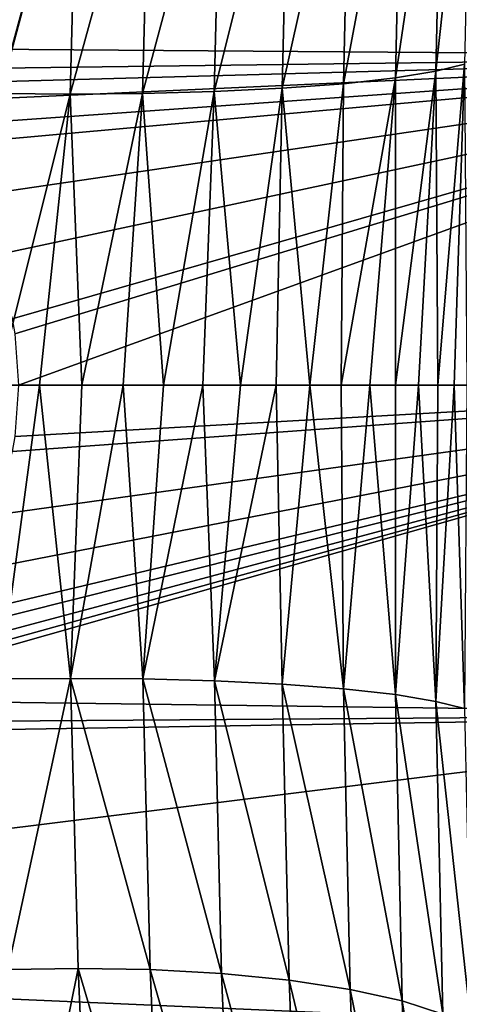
# Model space of a CAD drawing. Header units: metres. Extents: x -82 to 67, y -109 to 109.
# Tile 137 of 216: x 57.32 to 60.94, y -6.64 to 1.47. Entities that reach past the tile are written whole.
import ezdxf

# ---------------------------------------------------------------- set-up
doc = ezdxf.new("R2010")
doc.units = ezdxf.units.M
doc.layers.add('solid_21_382_010_XXX', color=7, linetype='CONTINUOUS')

msp = doc.modelspace()

# ---------------------------------------------------------------- linework, layer by layer
at = {"layer": 'solid_21_382_010_XXX'}
for points in [[(54.665703, 1.340581, -24.735683), (64.777504, 3.848199, -25.204754), (48.861782, 3.158001, -25.046127)], [(54.665703, 1.340581, -24.735683), (55.175762, 1.245489, -24.723631), (64.777504, 3.848199, -25.204754)], [(55.175762, 1.245489, -24.723631), (64.777557, 1.175358, -24.715006), (64.777504, 3.848199, -25.204754)], [(60.743679, 1.049616, -71.652748), (60.800144, 3.625664, -71.227196), (61.035877, 3.74387, -71.802742)], [(60.977383, 1.109051, -72.240196), (60.743679, 1.049616, -71.652748), (61.035877, 3.74387, -71.802742)], [(60.40958, 0.994982, -71.095421), (60.464947, 3.516999, -70.681229), (60.800144, 3.625664, -71.227196)], [(60.743679, 1.049616, -71.652748), (60.40958, 0.994982, -71.095421), (60.800144, 3.625664, -71.227196)], [(59.98267, 0.947696, -70.593063), (60.037994, 3.422895, -70.188957), (60.464947, 3.516999, -70.681229)], [(60.40958, 0.994982, -71.095421), (59.98267, 0.947696, -70.593063), (60.464947, 3.516999, -70.681229)], [(59.478546, 0.909845, -70.167351), (59.534863, 3.347455, -69.771408), (60.037994, 3.422895, -70.188957)], [(59.98267, 0.947696, -70.593063), (59.478546, 0.909845, -70.167351), (60.037994, 3.422895, -70.188957)], [(58.919003, 0.882755, -69.833824), (58.97715, 3.293291, -69.443634), (59.534863, 3.347455, -69.771408)], [(59.478546, 0.909845, -70.167351), (58.919003, 0.882755, -69.833824), (59.534863, 3.347455, -69.771408)], [(57.796463, 3.250425, -69.078926), (57.153522, 0.866076, -69.422455), (57.153988, 0.891327, -69.419724)], [(57.733288, 0.861681, -69.465416), (57.153522, 0.866076, -69.422455), (57.796463, 3.250425, -69.078926)], [(57.796463, 3.250425, -69.078926), (57.153988, 0.891327, -69.419724), (57.219273, 3.25856, -69.034264)], [(57.733288, 0.861681, -69.465416), (57.796463, 3.250425, -69.078926), (58.389542, 3.26124, -69.212982)], [(58.329002, 0.86685, -69.600044), (57.733288, 0.861681, -69.465416), (58.389542, 3.26124, -69.212982)], [(58.329002, 0.86685, -69.600044), (58.389542, 3.26124, -69.212982), (58.97715, 3.293291, -69.443634)], [(58.919003, 0.882755, -69.833824), (58.329002, 0.86685, -69.600044), (58.97715, 3.293291, -69.443634)], [(55.175762, 1.245489, -24.723631), (55.662575, 1.057193, -24.700979), (64.777557, 1.175358, -24.715006)], [(55.662575, 1.057193, -24.700979), (55.892494, 0.92922, -24.686502), (64.777557, 1.175358, -24.715006)], [(55.892494, 0.92922, -24.686502), (56.110371, 0.779992, -24.670557), (64.777557, 1.175358, -24.715006)], [(56.110371, 0.779992, -24.670557), (56.363815, 0.580891, -24.650846), (64.777557, 1.175358, -24.715006)], [(56.363815, 0.580891, -24.650846), (56.521145, 0.430433, -24.637138), (64.777557, 1.175358, -24.715006)], [(56.521145, 0.430433, -24.637138), (56.853989, 0.011526, -24.604324), (64.777557, 1.175358, -24.715006)], [(56.853989, 0.011526, -24.604324), (57.101681, -0.466776, -24.576462), (64.777557, 1.175358, -24.715006)], [(57.101681, -0.466776, -24.576462), (57.255146, -0.98933, -24.557684), (64.777557, 1.175358, -24.715006)], [(57.255146, -0.98933, -24.557684), (57.276333, -1.114063, -24.554998), (64.777557, 1.175358, -24.715006)], [(57.276333, -1.114063, -24.554998), (57.307232, -1.536013, -24.551041), (64.777557, 1.175358, -24.715006)], [(57.307232, -1.536013, -24.551041), (64.778091, -1.536019, -24.551041), (64.777557, 1.175358, -24.715006)], [(60.759373, -1.536023, -71.866287), (60.743679, 1.049616, -71.652748), (60.977383, 1.109051, -72.240196)], [(60.892517, -1.536023, -72.189209), (60.759373, -1.536023, -71.866287), (60.977383, 1.109051, -72.240196)], [(60.997013, -1.536023, -72.522621), (60.892517, -1.536023, -72.189209), (60.977383, 1.109051, -72.240196)], [(59.963043, -1.536025, -70.725754), (59.98267, 0.947696, -70.593063), (60.40958, 0.994982, -71.095421)], [(60.198803, -1.536024, -70.983643), (59.963043, -1.536025, -70.725754), (60.40958, 0.994982, -71.095421)], [(60.411167, -1.536023, -71.261139), (60.198803, -1.536024, -70.983643), (60.40958, 0.994982, -71.095421)], [(60.411167, -1.536023, -71.261139), (60.40958, 0.994982, -71.095421), (60.743679, 1.049616, -71.652748)], [(60.598515, -1.536023, -71.556137), (60.411167, -1.536023, -71.261139), (60.743679, 1.049616, -71.652748)], [(60.759373, -1.536023, -71.866287), (60.598515, -1.536023, -71.556137), (60.743679, 1.049616, -71.652748)], [(59.134102, -1.536028, -70.088455), (58.919003, 0.882755, -69.833824), (59.478546, 0.909845, -70.167351)], [(59.428677, -1.536027, -70.276459), (59.134102, -1.536028, -70.088455), (59.478546, 0.909845, -70.167351)], [(59.705681, -1.536026, -70.489426), (59.428677, -1.536027, -70.276459), (59.478546, 0.909845, -70.167351)], [(59.705681, -1.536026, -70.489426), (59.478546, 0.909845, -70.167351), (59.98267, 0.947696, -70.593063)], [(59.963043, -1.536025, -70.725754), (59.705681, -1.536026, -70.489426), (59.98267, 0.947696, -70.593063)], [(57.733288, 0.861681, -69.465416), (57.131477, -1.536014, -69.551041), (57.153522, 0.866076, -69.422455)], [(57.480667, -1.536038, -69.566315), (57.131477, -1.536014, -69.551041), (57.733288, 0.861681, -69.465416)], [(57.827271, -1.536036, -69.612022), (57.480667, -1.536038, -69.566315), (57.733288, 0.861681, -69.465416)], [(57.827271, -1.536036, -69.612022), (57.733288, 0.861681, -69.465416), (58.329002, 0.86685, -69.600044)], [(58.168491, -1.536034, -69.687805), (57.827271, -1.536036, -69.612022), (58.329002, 0.86685, -69.600044)], [(58.501652, -1.536032, -69.793037), (58.168491, -1.536034, -69.687805), (58.329002, 0.86685, -69.600044)], [(58.501652, -1.536032, -69.793037), (58.329002, 0.86685, -69.600044), (58.919003, 0.882755, -69.833824)], [(58.824287, -1.53603, -69.926903), (58.501652, -1.536032, -69.793037), (58.919003, 0.882755, -69.833824)], [(59.134102, -1.536028, -70.088455), (58.824287, -1.53603, -69.926903), (58.919003, 0.882755, -69.833824)], [(55.66362, -4.128702, -24.70092), (64.778099, -4.247853, -24.715063), (64.778091, -1.536019, -24.551041)], [(55.893028, -4.000919, -24.686466), (55.66362, -4.128702, -24.70092), (64.778091, -1.536019, -24.551041)], [(56.110432, -3.851975, -24.670551), (55.893028, -4.000919, -24.686466), (64.778091, -1.536019, -24.551041)], [(56.363808, -3.652925, -24.650848), (56.110432, -3.851975, -24.670551), (64.778091, -1.536019, -24.551041)], [(56.521145, -3.50246, -24.637138), (56.363808, -3.652925, -24.650848), (64.778091, -1.536019, -24.551041)], [(56.853989, -3.083555, -24.604324), (56.521145, -3.50246, -24.637138), (64.778091, -1.536019, -24.551041)], [(57.101685, -2.605242, -24.576462), (56.853989, -3.083555, -24.604324), (64.778091, -1.536019, -24.551041)], [(57.255146, -2.082682, -24.557684), (57.101685, -2.605242, -24.576462), (64.778091, -1.536019, -24.551041)], [(57.480667, -1.536038, -69.566315), (57.153831, -3.954993, -69.420631), (57.131477, -1.536014, -69.551041)], [(57.73354, -3.950549, -69.4636), (57.153831, -3.954993, -69.420631), (57.480667, -1.536038, -69.566315)], [(57.276333, -1.957967, -24.554998), (57.255146, -2.082682, -24.557684), (64.778091, -1.536019, -24.551041)], [(57.307232, -1.536013, -24.551041), (57.276333, -1.957967, -24.554998), (64.778091, -1.536019, -24.551041)], [(57.73354, -3.950549, -69.4636), (57.480667, -1.536038, -69.566315), (57.827271, -1.536036, -69.612022)], [(57.73354, -3.950549, -69.4636), (57.827271, -1.536036, -69.612022), (58.168491, -1.536034, -69.687805)], [(57.73354, -3.950549, -69.4636), (58.168491, -1.536034, -69.687805), (58.329193, -3.955754, -69.598206)], [(58.329193, -3.955754, -69.598206), (58.168491, -1.536034, -69.687805), (58.501652, -1.536032, -69.793037)], [(58.329193, -3.955754, -69.598206), (58.501652, -1.536032, -69.793037), (58.824287, -1.53603, -69.926903)], [(58.329193, -3.955754, -69.598206), (58.824287, -1.53603, -69.926903), (58.91914, -3.971767, -69.831932)], [(58.91914, -3.971767, -69.831932), (58.824287, -1.53603, -69.926903), (59.134102, -1.536028, -70.088455)], [(58.91914, -3.971767, -69.831932), (59.134102, -1.536028, -70.088455), (59.428677, -1.536027, -70.276459)], [(58.91914, -3.971767, -69.831932), (59.428677, -1.536027, -70.276459), (59.478642, -3.999042, -70.165382)], [(59.478642, -3.999042, -70.165382), (59.428677, -1.536027, -70.276459), (59.705681, -1.536026, -70.489426)], [(59.478642, -3.999042, -70.165382), (59.705681, -1.536026, -70.489426), (59.982746, -4.037153, -70.590988)], [(59.982746, -4.037153, -70.590988), (59.705681, -1.536026, -70.489426), (59.963043, -1.536025, -70.725754)], [(59.982746, -4.037153, -70.590988), (59.963043, -1.536025, -70.725754), (60.198803, -1.536024, -70.983643)], [(59.982746, -4.037153, -70.590988), (60.198803, -1.536024, -70.983643), (60.40966, -4.084763, -71.093231)], [(60.40966, -4.084763, -71.093231), (60.198803, -1.536024, -70.983643), (60.411167, -1.536023, -71.261139)], [(60.40966, -4.084763, -71.093231), (60.411167, -1.536023, -71.261139), (60.598515, -1.536023, -71.556137)], [(60.40966, -4.084763, -71.093231), (60.598515, -1.536023, -71.556137), (60.743786, -4.139772, -71.650436)], [(60.743786, -4.139772, -71.650436), (60.598515, -1.536023, -71.556137), (60.759373, -1.536023, -71.866287)], [(60.743786, -4.139772, -71.650436), (60.759373, -1.536023, -71.866287), (60.892517, -1.536023, -72.189209)], [(60.743786, -4.139772, -71.650436), (60.892517, -1.536023, -72.189209), (60.977543, -4.199615, -72.23777)], [(60.977543, -4.199615, -72.23777), (60.892517, -1.536023, -72.189209), (60.997013, -1.536023, -72.522621)], [(57.73354, -3.950549, -69.4636), (57.219879, -6.347154, -69.030647), (57.153831, -3.954993, -69.420631)], [(57.73354, -3.950549, -69.4636), (57.797039, -6.338974, -69.075325), (57.219879, -6.347154, -69.030647)], [(57.73354, -3.950549, -69.4636), (58.390091, -6.349831, -69.209373), (57.797039, -6.338974, -69.075325)], [(57.73354, -3.950549, -69.4636), (58.329193, -3.955754, -69.598206), (58.390091, -6.349831, -69.209373)], [(58.329193, -3.955754, -69.598206), (58.977676, -6.381995, -69.439987), (58.390091, -6.349831, -69.209373)], [(58.329193, -3.955754, -69.598206), (58.91914, -3.971767, -69.831932), (58.977676, -6.381995, -69.439987)], [(58.91914, -3.971767, -69.831932), (59.535366, -6.436345, -69.767708), (58.977676, -6.381995, -69.439987)], [(58.91914, -3.971767, -69.831932), (59.478642, -3.999042, -70.165382), (59.535366, -6.436345, -69.767708)], [(59.478642, -3.999042, -70.165382), (60.03849, -6.512043, -70.185173), (59.535366, -6.436345, -69.767708)], [(59.478642, -3.999042, -70.165382), (59.982746, -4.037153, -70.590988), (60.03849, -6.512043, -70.185173)], [(59.982746, -4.037153, -70.590988), (60.465439, -6.606468, -70.677345), (60.03849, -6.512043, -70.185173)], [(59.982746, -4.037153, -70.590988), (60.40966, -4.084763, -71.093231), (60.465439, -6.606468, -70.677345)], [(55.66362, -4.128702, -24.70092), (55.177013, -4.317159, -24.723587), (64.778099, -4.247853, -24.715063)], [(60.40966, -4.084763, -71.093231), (60.800648, -6.715503, -71.223206), (60.465439, -6.606468, -70.677345)], [(60.40966, -4.084763, -71.093231), (60.743786, -4.139772, -71.650436), (60.800648, -6.715503, -71.223206)], [(60.743786, -4.139772, -71.650436), (61.036407, -6.834112, -71.798637), (60.800648, -6.715503, -71.223206)], [(60.743786, -4.139772, -71.650436), (60.977543, -4.199615, -72.23777), (61.036407, -6.834112, -71.798637)], [(48.862144, -6.227585, -25.045607), (64.778412, -6.920413, -25.2048), (64.778099, -4.247853, -24.715063)], [(54.666779, -4.412508, -24.73567), (48.862144, -6.227585, -25.045607), (64.778099, -4.247853, -24.715063)], [(55.177013, -4.317159, -24.723587), (54.666779, -4.412508, -24.73567), (64.778099, -4.247853, -24.715063)], [(48.862144, -6.227585, -25.045607), (48.577698, -8.527622, -25.664892), (64.778412, -6.920413, -25.2048)], [(57.219879, -6.347154, -69.030647), (57.326164, -8.681365, -68.386314), (38.707233, -7.061854, -68.861938)], [(57.797039, -6.338974, -69.075325), (57.326164, -8.681365, -68.386314), (57.219879, -6.347154, -69.030647)], [(57.797039, -6.338974, -69.075325), (57.899807, -8.670802, -68.43354), (57.326164, -8.681365, -68.386314)], [(57.797039, -6.338974, -69.075325), (58.489273, -8.688205, -68.566658), (57.899807, -8.670802, -68.43354)], [(57.797039, -6.338974, -69.075325), (58.390091, -6.349831, -69.209373), (58.489273, -8.688205, -68.566658)], [(58.390091, -6.349831, -69.209373), (59.073586, -8.736867, -68.792397), (58.489273, -8.688205, -68.566658)], [(58.390091, -6.349831, -69.209373), (58.977676, -6.381995, -69.439987), (59.073586, -8.736867, -68.792397)], [(58.977676, -6.381995, -69.439987), (59.628757, -8.81804, -69.111198), (59.073586, -8.736867, -68.792397)], [(58.977676, -6.381995, -69.439987), (59.535366, -6.436345, -69.767708), (59.628757, -8.81804, -69.111198)], [(59.535366, -6.436345, -69.767708), (60.130505, -8.930482, -69.516014), (59.628757, -8.81804, -69.111198)], [(59.535366, -6.436345, -69.767708), (60.03849, -6.512043, -70.185173), (60.130505, -8.930482, -69.516014)], [(60.03849, -6.512043, -70.185173), (60.557457, -9.070366, -69.992462), (60.130505, -8.930482, -69.516014)], [(60.03849, -6.512043, -70.185173), (60.465439, -6.606468, -70.677345), (60.557457, -9.070366, -69.992462)], [(60.465439, -6.606468, -70.677345), (60.894104, -9.231691, -70.520508), (60.557457, -9.070366, -69.992462)], [(60.465439, -6.606468, -70.677345), (60.800648, -6.715503, -71.223206), (60.894104, -9.231691, -70.520508)]]:
    msp.add_3dface(points, dxfattribs=at)

doc.saveas('drawing.dxf')
